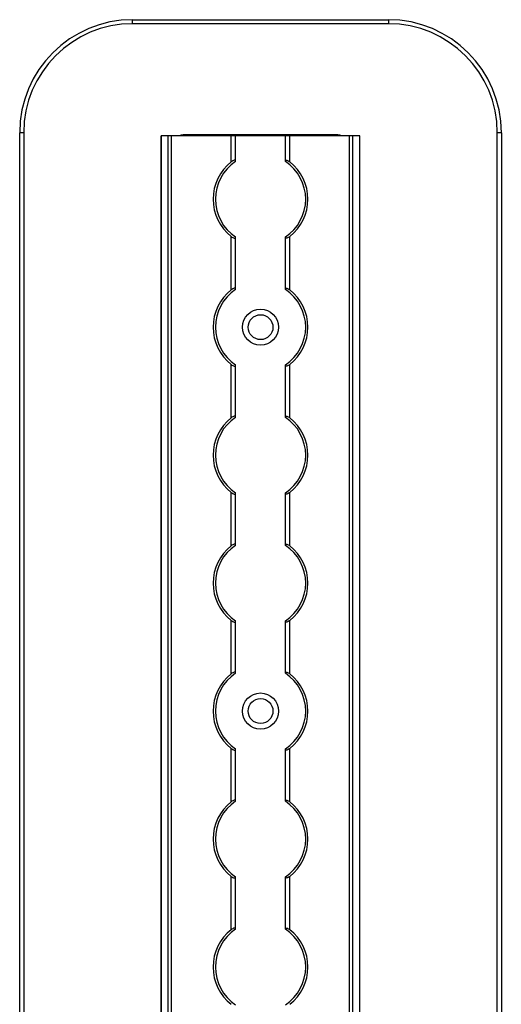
# Model space of a CAD drawing. Header units: millimetres. Extents: x -138 to 5612, y -1401 to 2631.
# Tile 51 of 120: x 1854 to 1960, y 1564 to 1782. Entities that reach past the tile are written whole.
import ezdxf

# ---------------------------------------------------------------- set-up
doc = ezdxf.new("R2010")
doc.units = ezdxf.units.MM

msp = doc.modelspace()

# ---------------------------------------------------------------- linework, layer by layer
at = {"color": 7, "linetype": 'Continuous', "lineweight": 25}
for p, q in [((1878.86, 1781.3), (1878.86, 1782.2)), ((1878.86, 1782.2), (1935.46, 1782.2)), ((1935.46, 1781.3), (1878.86, 1781.3)), ((1935.46, 1782.2), (1935.46, 1781.3)), ((1854.76, 1757.2), (1853.86, 1757.2)), ((1853.86, 567.5), (1853.86, 1757.2)), ((1854.76, 1757.2), (1854.76, 567.5)), ((1885.16, 1756.55), (1885.16, 568.05)), ((1929.16, 1756.55), (1885.16, 1756.55)), ((1885.19, 568.05), (1885.19, 1756.55)), ((1886.72, 568.05), (1886.72, 1756.55)), ((1887.43, 568.05), (1887.43, 1756.55)), ((1924.26, 1756.7), (1890.06, 1756.7)), ((1900.66, 1750.75), (1900.66, 1756.55)), ((1901.66, 1750.95), (1901.66, 1756.55)), ((1912.66, 1750.95), (1912.66, 1756.55)), ((1913.66, 1750.75), (1913.66, 1756.55)), ((1926.88, 568.05), (1926.88, 1756.55)), ((1927.59, 568.05), (1927.59, 1756.55)), ((1929.13, 568.05), (1929.13, 1756.55)), ((1929.16, 568.05), (1929.16, 1756.55)), ((1960.46, 1757.2), (1959.56, 1757.2)), ((1959.56, 567.5), (1959.56, 1757.2)), ((1960.46, 1757.2), (1960.46, 567.5)), ((1900.66, 1722.45), (1900.66, 1734.25)), ((1901.66, 1722.65), (1901.66, 1734.05)), ((1912.66, 1722.65), (1912.66, 1734.05)), ((1913.66, 1722.45), (1913.66, 1734.25)), ((1900.66, 1694.15), (1900.66, 1705.95)), ((1901.66, 1694.35), (1901.66, 1705.75)), ((1912.66, 1694.35), (1912.66, 1705.75)), ((1913.66, 1694.15), (1913.66, 1705.95)), ((1900.66, 1665.85), (1900.66, 1677.65)), ((1901.66, 1666.05), (1901.66, 1677.45)), ((1912.66, 1666.05), (1912.66, 1677.45)), ((1913.66, 1665.85), (1913.66, 1677.65)), ((1900.66, 1637.55), (1900.66, 1649.35)), ((1901.66, 1637.75), (1901.66, 1649.15)), ((1912.66, 1637.75), (1912.66, 1649.15)), ((1913.66, 1637.55), (1913.66, 1649.35)), ((1900.66, 1609.25), (1900.66, 1621.05)), ((1901.66, 1609.45), (1901.66, 1620.85)), ((1912.66, 1609.45), (1912.66, 1620.85)), ((1913.66, 1609.25), (1913.66, 1621.05)), ((1900.66, 1580.95), (1900.66, 1592.75)), ((1901.66, 1581.15), (1901.66, 1592.55)), ((1912.66, 1581.15), (1912.66, 1592.55)), ((1913.66, 1580.95), (1913.66, 1592.75))]:
    msp.add_line(p, q, dxfattribs=at)
for centre, radius in [((1907.16, 1714.2), 4), ((1907.16, 1714.2), 2.75), ((1907.16, 1629.3), 4), ((1907.16, 1629.3), 2.75)]:
    msp.add_circle(centre, radius, dxfattribs=at)
for centre, radius, start, end in [((1878.86, 1757.2), 25, 90, 180), ((1878.86, 1757.2), 24.1, 90, 180), ((1935.46, 1757.2), 25, 0, 90), ((1935.46, 1757.2), 24.1, 0, 90), ((1890.06, 1753.7), 3, 90, 108.1949), ((1924.26, 1753.7), 3, 71.8051, 90), ((1907.16, 1742.5), 10.5, 128.2466, 231.7534), ((1907.16, 1742.5), 10, 123.367, 236.633), ((1907.16, 1742.5), 10, 303.367, 56.633), ((1907.16, 1742.5), 10.5, 308.2466, 51.7534), ((1907.16, 1714.2), 10.5, 128.2466, 231.7534), ((1907.16, 1714.2), 10, 123.367, 236.633), ((1907.16, 1714.2), 10, 303.367, 56.633), ((1907.16, 1714.2), 10.5, 308.2466, 51.7534), ((1907.16, 1685.9), 10.5, 128.2466, 231.7534), ((1907.16, 1685.9), 10, 123.367, 236.633), ((1907.16, 1685.9), 10, 303.367, 56.633), ((1907.16, 1685.9), 10.5, 308.2466, 51.7534), ((1907.16, 1657.6), 10.5, 128.2466, 231.7534), ((1907.16, 1657.6), 10, 123.367, 236.633), ((1907.16, 1657.6), 10, 303.367, 56.633), ((1907.16, 1657.6), 10.5, 308.2466, 51.7534), ((1907.16, 1629.3), 10.5, 128.2466, 231.7534), ((1907.16, 1629.3), 10, 123.367, 236.633), ((1907.16, 1629.3), 10, 303.367, 56.633), ((1907.16, 1629.3), 10.5, 308.2466, 51.7534), ((1907.16, 1601), 10.5, 128.2466, 231.7534), ((1907.16, 1601), 10, 123.367, 236.633), ((1907.16, 1601), 10, 303.367, 56.633), ((1907.16, 1601), 10.5, 308.2466, 51.7534), ((1907.16, 1572.7), 10.5, 128.2466, 231.7534), ((1907.16, 1572.7), 10, 123.367, 236.633), ((1907.16, 1572.7), 10, 303.367, 56.633), ((1907.16, 1572.7), 10.5, 308.2466, 51.7534)]:
    msp.add_arc(centre, radius, start, end, dxfattribs=at)
for points, knots in [([(1901.66, 1750.95), (1901.66, 1750.99), (1901.65, 1751.01), (1901.62, 1751.06), (1901.6, 1751.08), (1901.53, 1751.12), (1901.44, 1751.13), (1901.24, 1751.09), (1901.12, 1751.04), (1900.89, 1750.91), (1900.77, 1750.83), (1900.66, 1750.75)], [0, 0, 0, 0, 0.125, 0.125, 0.25, 0.25, 0.5, 0.5, 0.75, 0.75, 1, 1, 1, 1]), ([(1912.66, 1750.95), (1912.66, 1750.99), (1912.66, 1751.01), (1912.69, 1751.06), (1912.71, 1751.08), (1912.79, 1751.12), (1912.87, 1751.13), (1913.07, 1751.09), (1913.19, 1751.04), (1913.43, 1750.91), (1913.54, 1750.83), (1913.66, 1750.75)], [0, 0, 0, 0, 0.125, 0.125, 0.25, 0.25, 0.5, 0.5, 0.75, 0.75, 1, 1, 1, 1]), ([(1900.66, 1734.25), (1900.77, 1734.17), (1900.88, 1734.09), (1901.12, 1733.96), (1901.24, 1733.91), (1901.44, 1733.87), (1901.52, 1733.88), (1901.63, 1733.93), (1901.66, 1733.98), (1901.66, 1734.05)], [0, 0, 0, 0, 0.25, 0.25, 0.5, 0.5, 0.75, 0.75, 1, 1, 1, 1]), ([(1913.66, 1734.25), (1913.55, 1734.17), (1913.43, 1734.09), (1913.19, 1733.96), (1913.07, 1733.91), (1912.87, 1733.87), (1912.79, 1733.88), (1912.68, 1733.93), (1912.66, 1733.98), (1912.66, 1734.05)], [0, 0, 0, 0, 0.25, 0.25, 0.5, 0.5, 0.75, 0.75, 1, 1, 1, 1]), ([(1901.66, 1722.65), (1901.66, 1722.69), (1901.65, 1722.71), (1901.62, 1722.76), (1901.6, 1722.78), (1901.53, 1722.82), (1901.44, 1722.83), (1901.24, 1722.79), (1901.12, 1722.74), (1900.89, 1722.61), (1900.77, 1722.53), (1900.66, 1722.45)], [0, 0, 0, 0, 0.125, 0.125, 0.25, 0.25, 0.5, 0.5, 0.75, 0.75, 1, 1, 1, 1]), ([(1912.66, 1722.65), (1912.66, 1722.69), (1912.66, 1722.71), (1912.69, 1722.76), (1912.71, 1722.78), (1912.79, 1722.82), (1912.87, 1722.83), (1913.07, 1722.79), (1913.19, 1722.74), (1913.43, 1722.61), (1913.54, 1722.53), (1913.66, 1722.45)], [0, 0, 0, 0, 0.125, 0.125, 0.25, 0.25, 0.5, 0.5, 0.75, 0.75, 1, 1, 1, 1]), ([(1900.66, 1705.95), (1900.77, 1705.87), (1900.88, 1705.79), (1901.12, 1705.66), (1901.24, 1705.61), (1901.44, 1705.57), (1901.52, 1705.58), (1901.63, 1705.63), (1901.66, 1705.68), (1901.66, 1705.75)], [0, 0, 0, 0, 0.25, 0.25, 0.5, 0.5, 0.75, 0.75, 1, 1, 1, 1]), ([(1913.66, 1705.95), (1913.55, 1705.87), (1913.43, 1705.79), (1913.19, 1705.66), (1913.07, 1705.61), (1912.87, 1705.57), (1912.79, 1705.58), (1912.68, 1705.63), (1912.66, 1705.68), (1912.66, 1705.75)], [0, 0, 0, 0, 0.25, 0.25, 0.5, 0.5, 0.75, 0.75, 1, 1, 1, 1]), ([(1901.66, 1694.35), (1901.66, 1694.39), (1901.65, 1694.41), (1901.62, 1694.46), (1901.6, 1694.48), (1901.53, 1694.52), (1901.44, 1694.53), (1901.24, 1694.49), (1901.12, 1694.44), (1900.89, 1694.31), (1900.77, 1694.23), (1900.66, 1694.15)], [0, 0, 0, 0, 0.125, 0.125, 0.25, 0.25, 0.5, 0.5, 0.75, 0.75, 1, 1, 1, 1]), ([(1912.66, 1694.35), (1912.66, 1694.39), (1912.66, 1694.41), (1912.69, 1694.46), (1912.71, 1694.48), (1912.79, 1694.52), (1912.87, 1694.53), (1913.07, 1694.49), (1913.19, 1694.44), (1913.43, 1694.31), (1913.54, 1694.23), (1913.66, 1694.15)], [0, 0, 0, 0, 0.125, 0.125, 0.25, 0.25, 0.5, 0.5, 0.75, 0.75, 1, 1, 1, 1]), ([(1900.66, 1677.65), (1900.77, 1677.57), (1900.88, 1677.49), (1901.12, 1677.36), (1901.24, 1677.31), (1901.44, 1677.27), (1901.52, 1677.28), (1901.63, 1677.33), (1901.66, 1677.38), (1901.66, 1677.45)], [0, 0, 0, 0, 0.25, 0.25, 0.5, 0.5, 0.75, 0.75, 1, 1, 1, 1]), ([(1913.66, 1677.65), (1913.55, 1677.57), (1913.43, 1677.49), (1913.19, 1677.36), (1913.07, 1677.31), (1912.87, 1677.27), (1912.79, 1677.28), (1912.68, 1677.33), (1912.66, 1677.38), (1912.66, 1677.45)], [0, 0, 0, 0, 0.25, 0.25, 0.5, 0.5, 0.75, 0.75, 1, 1, 1, 1]), ([(1901.66, 1666.05), (1901.66, 1666.09), (1901.65, 1666.11), (1901.62, 1666.16), (1901.6, 1666.18), (1901.53, 1666.22), (1901.44, 1666.23), (1901.24, 1666.19), (1901.12, 1666.14), (1900.89, 1666.01), (1900.77, 1665.93), (1900.66, 1665.85)], [0, 0, 0, 0, 0.125, 0.125, 0.25, 0.25, 0.5, 0.5, 0.75, 0.75, 1, 1, 1, 1]), ([(1912.66, 1666.05), (1912.66, 1666.09), (1912.66, 1666.11), (1912.69, 1666.16), (1912.71, 1666.18), (1912.79, 1666.22), (1912.87, 1666.23), (1913.07, 1666.19), (1913.19, 1666.14), (1913.43, 1666.01), (1913.54, 1665.93), (1913.66, 1665.85)], [0, 0, 0, 0, 0.125, 0.125, 0.25, 0.25, 0.5, 0.5, 0.75, 0.75, 1, 1, 1, 1]), ([(1900.66, 1649.35), (1900.77, 1649.27), (1900.88, 1649.19), (1901.12, 1649.06), (1901.24, 1649.01), (1901.44, 1648.97), (1901.52, 1648.98), (1901.63, 1649.03), (1901.66, 1649.08), (1901.66, 1649.15)], [0, 0, 0, 0, 0.25, 0.25, 0.5, 0.5, 0.75, 0.75, 1, 1, 1, 1]), ([(1913.66, 1649.35), (1913.55, 1649.27), (1913.43, 1649.19), (1913.19, 1649.06), (1913.07, 1649.01), (1912.87, 1648.97), (1912.79, 1648.98), (1912.68, 1649.03), (1912.66, 1649.08), (1912.66, 1649.15)], [0, 0, 0, 0, 0.25, 0.25, 0.5, 0.5, 0.75, 0.75, 1, 1, 1, 1]), ([(1901.66, 1637.75), (1901.66, 1637.79), (1901.65, 1637.81), (1901.62, 1637.86), (1901.6, 1637.88), (1901.53, 1637.92), (1901.44, 1637.93), (1901.24, 1637.89), (1901.12, 1637.84), (1900.89, 1637.71), (1900.77, 1637.63), (1900.66, 1637.55)], [0, 0, 0, 0, 0.125, 0.125, 0.25, 0.25, 0.5, 0.5, 0.75, 0.75, 1, 1, 1, 1]), ([(1912.66, 1637.75), (1912.66, 1637.79), (1912.66, 1637.81), (1912.69, 1637.86), (1912.71, 1637.88), (1912.79, 1637.92), (1912.87, 1637.93), (1913.07, 1637.89), (1913.19, 1637.84), (1913.43, 1637.71), (1913.54, 1637.63), (1913.66, 1637.55)], [0, 0, 0, 0, 0.125, 0.125, 0.25, 0.25, 0.5, 0.5, 0.75, 0.75, 1, 1, 1, 1]), ([(1900.66, 1621.05), (1900.77, 1620.97), (1900.88, 1620.89), (1901.12, 1620.76), (1901.24, 1620.71), (1901.44, 1620.67), (1901.52, 1620.68), (1901.63, 1620.73), (1901.66, 1620.78), (1901.66, 1620.85)], [0, 0, 0, 0, 0.25, 0.25, 0.5, 0.5, 0.75, 0.75, 1, 1, 1, 1]), ([(1913.66, 1621.05), (1913.55, 1620.97), (1913.43, 1620.89), (1913.19, 1620.76), (1913.07, 1620.71), (1912.87, 1620.67), (1912.79, 1620.68), (1912.68, 1620.73), (1912.66, 1620.78), (1912.66, 1620.85)], [0, 0, 0, 0, 0.25, 0.25, 0.5, 0.5, 0.75, 0.75, 1, 1, 1, 1]), ([(1901.66, 1609.45), (1901.66, 1609.49), (1901.65, 1609.51), (1901.62, 1609.56), (1901.6, 1609.58), (1901.53, 1609.62), (1901.44, 1609.63), (1901.24, 1609.59), (1901.12, 1609.54), (1900.89, 1609.41), (1900.77, 1609.33), (1900.66, 1609.25)], [0, 0, 0, 0, 0.125, 0.125, 0.25, 0.25, 0.5, 0.5, 0.75, 0.75, 1, 1, 1, 1]), ([(1912.66, 1609.45), (1912.66, 1609.49), (1912.66, 1609.51), (1912.69, 1609.56), (1912.71, 1609.58), (1912.79, 1609.62), (1912.87, 1609.63), (1913.07, 1609.59), (1913.19, 1609.54), (1913.43, 1609.41), (1913.54, 1609.33), (1913.66, 1609.25)], [0, 0, 0, 0, 0.125, 0.125, 0.25, 0.25, 0.5, 0.5, 0.75, 0.75, 1, 1, 1, 1]), ([(1900.66, 1592.75), (1900.77, 1592.67), (1900.88, 1592.59), (1901.12, 1592.46), (1901.24, 1592.41), (1901.44, 1592.37), (1901.52, 1592.38), (1901.63, 1592.43), (1901.66, 1592.48), (1901.66, 1592.55)], [0, 0, 0, 0, 0.25, 0.25, 0.5, 0.5, 0.75, 0.75, 1, 1, 1, 1]), ([(1913.66, 1592.75), (1913.55, 1592.67), (1913.43, 1592.59), (1913.19, 1592.46), (1913.07, 1592.41), (1912.87, 1592.37), (1912.79, 1592.38), (1912.68, 1592.43), (1912.66, 1592.48), (1912.66, 1592.55)], [0, 0, 0, 0, 0.25, 0.25, 0.5, 0.5, 0.75, 0.75, 1, 1, 1, 1]), ([(1901.66, 1581.15), (1901.66, 1581.19), (1901.65, 1581.21), (1901.62, 1581.26), (1901.6, 1581.28), (1901.53, 1581.32), (1901.44, 1581.33), (1901.24, 1581.29), (1901.12, 1581.24), (1900.89, 1581.11), (1900.77, 1581.03), (1900.66, 1580.95)], [0, 0, 0, 0, 0.125, 0.125, 0.25, 0.25, 0.5, 0.5, 0.75, 0.75, 1, 1, 1, 1]), ([(1912.66, 1581.15), (1912.66, 1581.19), (1912.66, 1581.21), (1912.69, 1581.26), (1912.71, 1581.28), (1912.79, 1581.32), (1912.87, 1581.33), (1913.07, 1581.29), (1913.19, 1581.24), (1913.43, 1581.11), (1913.54, 1581.03), (1913.66, 1580.95)], [0, 0, 0, 0, 0.125, 0.125, 0.25, 0.25, 0.5, 0.5, 0.75, 0.75, 1, 1, 1, 1])]:
    msp.add_open_spline(points, degree=3, knots=knots, dxfattribs=at)
for points in [[(1901.66, 1750.85), (1901.66, 1750.89), (1901.66, 1750.92), (1901.66, 1750.95)], [(1912.66, 1750.85), (1912.66, 1750.89), (1912.66, 1750.92), (1912.66, 1750.95)], [(1901.66, 1734.05), (1901.66, 1734.08), (1901.66, 1734.11), (1901.66, 1734.15)], [(1912.66, 1734.05), (1912.66, 1734.08), (1912.66, 1734.11), (1912.66, 1734.15)], [(1901.66, 1722.55), (1901.66, 1722.59), (1901.66, 1722.62), (1901.66, 1722.65)], [(1912.66, 1722.55), (1912.66, 1722.59), (1912.66, 1722.62), (1912.66, 1722.65)], [(1901.66, 1705.75), (1901.66, 1705.78), (1901.66, 1705.81), (1901.66, 1705.85)], [(1912.66, 1705.75), (1912.66, 1705.78), (1912.66, 1705.81), (1912.66, 1705.85)], [(1901.66, 1694.25), (1901.66, 1694.29), (1901.66, 1694.32), (1901.66, 1694.35)], [(1912.66, 1694.25), (1912.66, 1694.29), (1912.66, 1694.32), (1912.66, 1694.35)], [(1901.66, 1677.45), (1901.66, 1677.48), (1901.66, 1677.51), (1901.66, 1677.55)], [(1912.66, 1677.45), (1912.66, 1677.48), (1912.66, 1677.51), (1912.66, 1677.55)], [(1901.66, 1665.95), (1901.66, 1665.99), (1901.66, 1666.02), (1901.66, 1666.05)], [(1912.66, 1665.95), (1912.66, 1665.99), (1912.66, 1666.02), (1912.66, 1666.05)], [(1901.66, 1649.15), (1901.66, 1649.18), (1901.66, 1649.21), (1901.66, 1649.25)], [(1912.66, 1649.15), (1912.66, 1649.18), (1912.66, 1649.21), (1912.66, 1649.25)], [(1901.66, 1637.65), (1901.66, 1637.69), (1901.66, 1637.72), (1901.66, 1637.75)], [(1912.66, 1637.65), (1912.66, 1637.69), (1912.66, 1637.72), (1912.66, 1637.75)], [(1901.66, 1620.85), (1901.66, 1620.88), (1901.66, 1620.91), (1901.66, 1620.95)], [(1912.66, 1620.85), (1912.66, 1620.88), (1912.66, 1620.91), (1912.66, 1620.95)], [(1901.66, 1609.35), (1901.66, 1609.39), (1901.66, 1609.42), (1901.66, 1609.45)], [(1912.66, 1609.35), (1912.66, 1609.39), (1912.66, 1609.42), (1912.66, 1609.45)], [(1901.66, 1592.55), (1901.66, 1592.58), (1901.66, 1592.61), (1901.66, 1592.65)], [(1912.66, 1592.55), (1912.66, 1592.58), (1912.66, 1592.61), (1912.66, 1592.65)], [(1901.66, 1581.05), (1901.66, 1581.09), (1901.66, 1581.12), (1901.66, 1581.15)], [(1912.66, 1581.05), (1912.66, 1581.09), (1912.66, 1581.12), (1912.66, 1581.15)]]:
    msp.add_open_spline(points, degree=3, dxfattribs=at)

doc.saveas('drawing.dxf')
